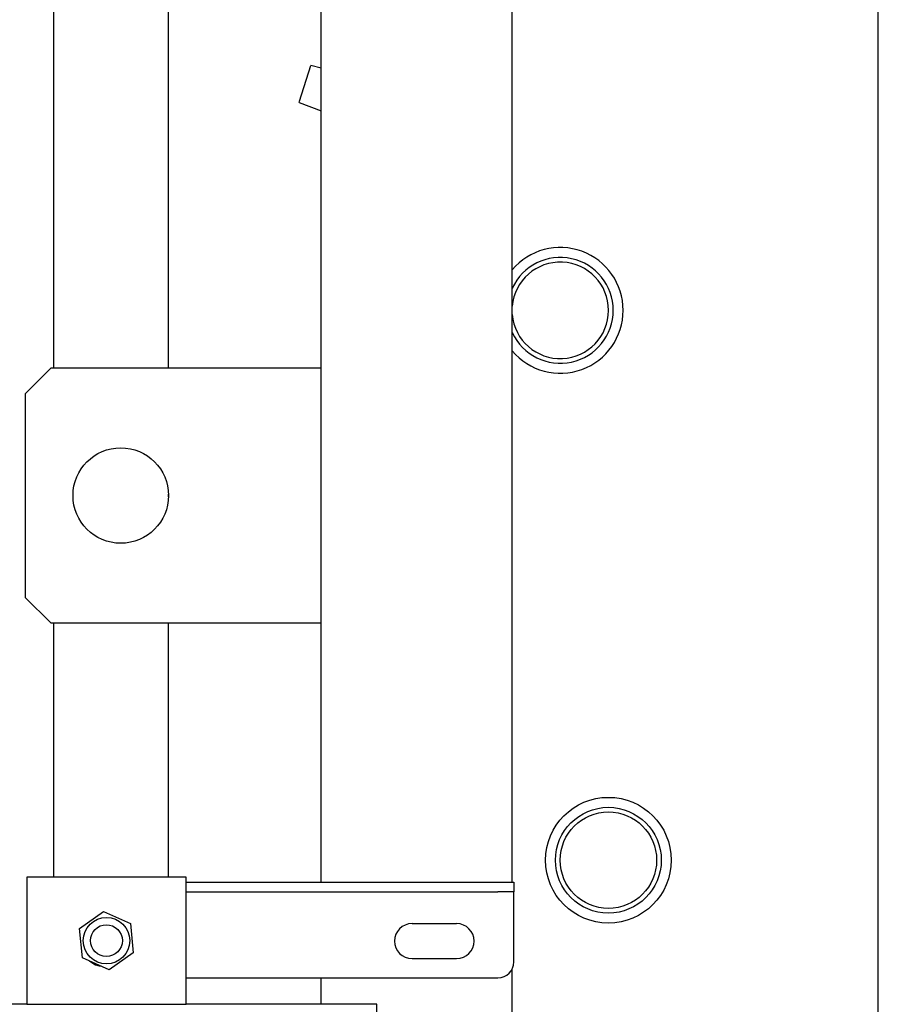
# Model space of a CAD drawing. Extents: x -72 to 51457, y 0 to 26838.
# Tile 22 of 203: x 6535 to 6805, y 8043 to 8352. Entities that reach past the tile are written whole.
import ezdxf

# ---------------------------------------------------------------- set-up
doc = ezdxf.new("R2010")
doc.units = 0
doc.header["$LTSCALE"] = 12
doc.linetypes.add('SOLID_THIN', pattern=[0])
doc.layers.get('0').update_dxf_attribs({"linetype": 'CONTINUOUS'})

# ---------------------------------------------------------------- blocks, each defined once
blk = doc.blocks.new('Vela_Drauf')
at = {"color": 7, "linetype": 'SOLID_THIN', "lineweight": 25}
for p, q in [((6545.76, 8242.68), (6545.76, 8517.68)), ((6581.76, 8242.68), (6581.76, 8517.68)), ((6629.76, 8081.18), (6629.76, 8517.68)), ((6689.76, 8081.18), (6689.76, 8517.68)), ((6804.76, 7799.68), (6804.76, 8517.68)), ((6622.96, 8326.6), (6626.49, 8337.79)), ((6629.76, 8336.97), (6626.49, 8337.79)), ((6622.83, 8326.19), (6622.96, 8326.6)), ((6622.83, 8326.19), (6629.76, 8323.52)), ((6544.76, 8242.68), (6536.76, 8234.68)), ((6629.76, 8242.68), (6544.76, 8242.68)), ((6536.76, 8234.68), (6536.76, 8170.68)), ((6581.76, 8202.3), (6581.76, 8203.07)), ((6536.76, 8170.68), (6544.76, 8162.68)), ((6544.76, 8162.68), (6629.76, 8162.68)), ((6545.76, 8082.83), (6545.76, 8162.68)), ((6581.76, 8082.83), (6581.76, 8162.68)), ((6587.26, 8082.83), (6537.26, 8082.83)), ((6537.26, 8082.83), (6537.26, 8042.83)), ((6587.26, 8042.83), (6587.26, 8082.83)), ((6587.26, 8081.18), (6685.26, 8081.18)), ((6685.26, 8081.18), (6690.26, 8081.18)), ((6690.26, 8081.18), (6690.26, 8078.18)), ((6587.26, 8078.18), (6685.26, 8078.18)), ((6690.26, 8078.18), (6685.26, 8078.18)), ((6690.26, 8074.28), (6690.26, 8078.18)), ((6690.26, 8056.18), (6690.26, 8074.28)), ((6553.85, 8066.66), (6561.37, 8072.03)), ((6561.37, 8072.03), (6569.78, 8068.2)), ((6569.78, 8068.2), (6570.66, 8059)), ((6658.26, 8068.18), (6672.26, 8068.18)), ((6554.74, 8057.47), (6553.85, 8066.66)), ((6570.66, 8059), (6563.14, 8053.64)), ((6563.14, 8053.64), (6554.74, 8057.47)), ((6658.26, 8057.18), (6672.26, 8057.18)), ((6558.82, 8055.28), (6560.25, 8054.78)), ((6689.76, 7863.36), (6689.76, 8054)), ((6587.26, 8051.18), (6685.26, 8051.18)), ((6629.76, 8042.83), (6629.76, 8051.18)), ((6537.26, 8042.83), (6497.26, 8042.83)), ((6537.26, 8042.83), (6587.26, 8042.83)), ((6647.26, 8042.83), (6587.26, 8042.83)), ((6647.26, 7874.53), (6647.26, 8042.83))]:
    blk.add_line(p, q, dxfattribs=at)
blk.add_lwpolyline([(6556.95, 8056.45), (6557.32, 8056.16), (6558.82, 8055.28)], dxfattribs=at)
for centre, radius in [((6566.76, 8202.68), 15), ((6719.96, 8088.11), 19.75), ((6719.96, 8088.11), 16.62), ((6719.96, 8088.11), 15.15), ((6562.26, 8062.83), 7.3), ((6562.26, 8062.83), 5)]:
    blk.add_circle(centre, radius, dxfattribs=at)
for centre, radius, start, end in [((6704.85, 8260.86), 19.75, 0, 139.8199), ((6704.85, 8260.86), 16.62, 0, 155.184), ((6704.85, 8260.86), 15.15, 0, 175.0671), ((6704.85, 8260.86), 16.62, 204.816, 0), ((6704.85, 8260.86), 19.75, 220.1801, 0), ((6704.85, 8260.86), 15.15, 184.9329, 0), ((6658.26, 8062.68), 5.5, 90, 270), ((6672.26, 8062.68), 5.5, 270, 90), ((6685.26, 8056.18), 5, 270, 0)]:
    blk.add_arc(centre, radius, start, end, dxfattribs=at)

msp = doc.modelspace()

# ---------------------------------------------------------------- block references
at = {"lineweight": 0}
msp.add_blockref('Vela_Drauf', (0, 0), dxfattribs=at)

doc.saveas('drawing.dxf')
